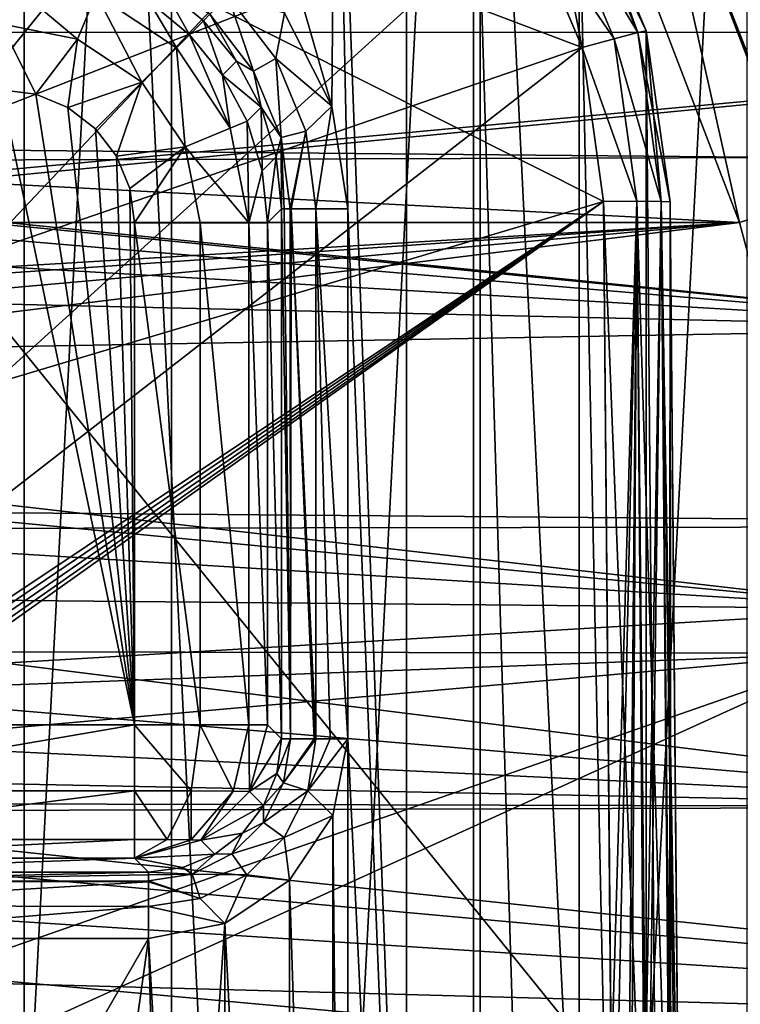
# Model space of a CAD drawing. Header units: millimetres. Extents: x -40 to 40, y -40 to 40.
# Tile 185 of 192: x 25 to 30.4, y 4 to 11.4. Entities that reach past the tile are written whole.
import ezdxf

# ---------------------------------------------------------------- set-up
doc = ezdxf.new("R2010")
doc.units = ezdxf.units.MM
doc.header["$LTSCALE"] = 8.749007
for name, color, linetype in [('1', 7, 'CONTINUOUS'), ('104', 7, 'CONTINUOUS'), ('107', 7, 'CONTINUOUS'), ('108', 7, 'CONTINUOUS'), ('109', 7, 'CONTINUOUS'), ('139', 7, 'CONTINUOUS'), ('16', 7, 'CONTINUOUS'), ('160', 7, 'CONTINUOUS'), ('430', 7, 'CONTINUOUS'), ('431', 7, 'CONTINUOUS'), ('432', 7, 'CONTINUOUS'), ('433', 7, 'CONTINUOUS'), ('434', 7, 'CONTINUOUS'), ('435', 7, 'CONTINUOUS'), ('439', 7, 'CONTINUOUS'), ('440', 7, 'CONTINUOUS'), ('441', 7, 'CONTINUOUS'), ('447', 7, 'CONTINUOUS'), ('451', 7, 'CONTINUOUS'), ('48', 7, 'CONTINUOUS'), ('60', 7, 'CONTINUOUS'), ('844', 7, 'CONTINUOUS'), ('845', 7, 'CONTINUOUS'), ('846', 7, 'CONTINUOUS'), ('847', 7, 'CONTINUOUS'), ('855', 7, 'CONTINUOUS'), ('856', 7, 'CONTINUOUS'), ('857', 7, 'CONTINUOUS'), ('858', 7, 'CONTINUOUS'), ('859', 7, 'CONTINUOUS'), ('860', 7, 'CONTINUOUS'), ('861', 7, 'CONTINUOUS'), ('862', 7, 'CONTINUOUS'), ('863', 7, 'CONTINUOUS')]:
    doc.layers.add(name, color=color, linetype=linetype)

msp = doc.modelspace()

# ---------------------------------------------------------------- linework, layer by layer
at = {"layer": '1', "linetype": 'CONTINUOUS'}
for points in [[(25.0582, 30.5342), (21.9445, 32.8434), (25.0583, -30.5341), (25.0582, 30.5342)], [(25.0583, -30.5341), (21.9445, 32.8434), (21.9451, -32.843), (25.0583, -30.5341)], [(27.9309, 27.9306), (25.0582, 30.5342), (27.9306, -27.9309), (27.9309, 27.9306)], [(27.9306, -27.9309), (25.0582, 30.5342), (25.0583, -30.5341), (27.9306, -27.9309)], [(30.5342, -25.0582), (27.9309, 27.9306), (27.9306, -27.9309), (30.5342, -25.0582)], [(30.5341, 25.0583), (27.9309, 27.9306), (30.5342, -25.0582), (30.5341, 25.0583)]]:
    msp.add_3dface(points, dxfattribs=at)
at = {"layer": '104', "linetype": 'CONTINUOUS'}
for points in [[(-29.2335, 13.0155, -730), (-30.4337, 9.8888, -730), (30.4335, 9.8895, -730), (-29.2335, 13.0155, -730)], [(29.2331, 13.0163, -730), (-29.2335, 13.0155, -730), (30.4335, 9.8895, -730), (29.2331, 13.0163, -730)], [(30.4335, 9.8895, -730), (-30.4337, 9.8888, -730), (0, 8.05, -730), (30.4335, 9.8895, -730)], [(1.5712, 7.8952, -730), (30.4335, 9.8895, -730), (0, 8.05, -730), (1.5712, 7.8952, -730)], [(3.0809, 7.4371, -730), (30.4335, 9.8895, -730), (1.5712, 7.8952, -730), (3.0809, 7.4371, -730)], [(4.4723, 6.6934, -730), (30.4335, 9.8895, -730), (3.0809, 7.4371, -730), (4.4723, 6.6934, -730)], [(31.3005, 6.6543, -730), (30.4335, 9.8895, -730), (4.4723, 6.6934, -730), (31.3005, 6.6543, -730)], [(5.6921, 5.6924, -730), (31.3005, 6.6543, -730), (4.4723, 6.6934, -730), (5.6921, 5.6924, -730)], [(6.6933, 4.4723, -730), (31.3005, 6.6543, -730), (5.6921, 5.6924, -730), (6.6933, 4.4723, -730)], [(23.5687, 3.9594, -730), (31.3005, 6.6543, -730), (6.6933, 4.4723, -730), (23.5687, 3.9594, -730)], [(24.6619, 3.6384, -730), (31.3005, 6.6543, -730), (23.5687, 3.9594, -730), (24.6619, 3.6384, -730)], [(31.8246, 3.346, -730), (31.3005, 6.6543, -730), (24.6619, 3.6384, -730), (31.8246, 3.346, -730)]]:
    msp.add_3dface(points, dxfattribs=at)
at = {"layer": '107', "linetype": 'CONTINUOUS'}
for points in [[(30.7984, 10.3781, -733), (29.4959, 13.647, -733), (29.6902, 13.2189, -730.5), (30.7984, 10.3781, -733)], [(30.9093, 10.0431, -730.5), (30.7984, 10.3781, -733), (29.6902, 13.2189, -730.5), (30.9093, 10.0431, -730.5)]]:
    msp.add_3dface(points, dxfattribs=at)
at = {"layer": '108', "linetype": 'CONTINUOUS'}
for points in [[(29.2331, 13.0163, -730), (30.4335, 9.8895, -730), (29.6902, 13.2189, -730.5), (29.2331, 13.0163, -730)], [(30.4335, 9.8895, -730), (30.9093, 10.0431, -730.5), (29.6902, 13.2189, -730.5), (30.4335, 9.8895, -730)], [(30.4335, 9.8895, -730), (31.3005, 6.6543, -730), (30.9093, 10.0431, -730.5), (30.4335, 9.8895, -730)]]:
    msp.add_3dface(points, dxfattribs=at)
at = {"layer": '109', "linetype": 'CONTINUOUS'}
for points in [[(-29.4957, 13.6475, -733), (29.4959, 13.647, -733), (-0.9862, 10.6545, -733), (-29.4957, 13.6475, -733)], [(-0.9862, 10.6545, -733), (29.4959, 13.647, -733), (0.9877, 10.6543, -733), (-0.9862, 10.6545, -733)], [(29.4959, 13.647, -733), (30.7984, 10.3781, -733), (0.9877, 10.6543, -733), (29.4959, 13.647, -733)], [(0.9877, 10.6543, -733), (30.7984, 10.3781, -733), (2.9282, 10.2915, -733), (0.9877, 10.6543, -733)], [(30.7984, 10.3781, -733), (31.7401, 6.9868, -733), (2.9282, 10.2915, -733), (30.7984, 10.3781, -733)], [(2.9282, 10.2915, -733), (31.7401, 6.9868, -733), (4.7685, 9.5787, -733), (2.9282, 10.2915, -733)], [(4.7685, 9.5787, -733), (31.7401, 6.9868, -733), (6.4472, 8.5395, -733), (4.7685, 9.5787, -733)], [(6.4472, 8.5395, -733), (31.7401, 6.9868, -733), (7.9069, 7.2091, -733), (6.4472, 8.5395, -733)], [(7.9069, 7.2091, -733), (31.7401, 6.9868, -733), (9.097, 5.6333, -733), (7.9069, 7.2091, -733)], [(31.7401, 6.9868, -733), (32.3094, 3.5142, -733), (9.097, 5.6333, -733), (31.7401, 6.9868, -733)], [(9.097, 5.6333, -733), (32.3094, 3.5142, -733), (9.9772, 3.866, -733), (9.097, 5.6333, -733)]]:
    msp.add_3dface(points, dxfattribs=at)
at = {"layer": '139', "linetype": 'CONTINUOUS'}
for points in [[(27.4011, 14.3367, -733), (26.1996, 14.8315, -733), (27.369, 10.7643, -733), (27.4011, 14.3367, -733)], [(27.369, 10.7643, -733), (26.1996, 14.8315, -733), (27.0138, 11.4612, -733), (27.369, 10.7643, -733)], [(27.4913, 9.9917, -733), (27.4011, 14.3367, -733), (27.369, 10.7643, -733), (27.4913, 9.9917, -733)], [(28.4338, 13.5497, -733), (27.4011, 14.3367, -733), (28.4314, -13.5521, -733), (28.4338, 13.5497, -733)], [(28.4314, -13.5521, -733), (27.4011, 14.3367, -733), (27.4913, 9.9917, -733), (28.4314, -13.5521, -733)], [(29.2274, -12.5263, -733), (28.4338, 13.5497, -733), (28.4314, -13.5521, -733), (29.2274, -12.5263, -733)], [(29.2287, 12.5241, -733), (28.4338, 13.5497, -733), (29.2274, -12.5263, -733), (29.2287, 12.5241, -733)], [(29.7326, -11.3291, -733), (29.2287, 12.5241, -733), (29.2274, -12.5263, -733), (29.7326, -11.3291, -733)], [(29.7328, 11.3286, -733), (29.2287, 12.5241, -733), (29.7326, -11.3291, -733), (29.7328, 11.3286, -733)], [(29.9124, -10.0436, -733), (29.7328, 11.3286, -733), (29.7326, -11.3291, -733), (29.9124, -10.0436, -733)], [(29.9124, 10.0436, -733), (29.7328, 11.3286, -733), (29.9124, -10.0436, -733), (29.9124, 10.0436, -733)], [(27.4913, 6.0084, -733), (28.4314, -13.5521, -733), (27.4913, 9.9917, -733), (27.4913, 6.0084, -733)], [(30, 0, -733), (29.9124, 10.0436, -733), (29.9124, -10.0436, -733), (30, 0, -733)], [(27.3771, 5.4341, -733), (27.4913, -6.0084, -733), (27.4913, 6.0084, -733), (27.3771, 5.4341, -733)], [(27.4913, -6.0084, -733), (28.4314, -13.5521, -733), (27.4913, 6.0084, -733), (27.4913, -6.0084, -733)], [(27.0522, 4.948, -733), (27.3772, -5.4345, -733), (27.3771, 5.4341, -733), (27.0522, 4.948, -733)], [(27.3772, -5.4345, -733), (27.4913, -6.0084, -733), (27.3771, 5.4341, -733), (27.3772, -5.4345, -733)], [(26.5655, 4.6228, -733), (27.052, -4.9478, -733), (27.0522, 4.948, -733), (26.5655, 4.6228, -733)], [(27.052, -4.9478, -733), (27.3772, -5.4345, -733), (27.0522, 4.948, -733), (27.052, -4.9478, -733)], [(26.5655, 4.6228, -733), (25.9916, 4.5087, -733), (26.25, 0, -733), (26.5655, 4.6228, -733)], [(26.5659, -4.6229, -733), (26.5655, 4.6228, -733), (26.25, 0, -733), (26.5659, -4.6229, -733)], [(26.5659, -4.6229, -733), (27.052, -4.9478, -733), (26.5655, 4.6228, -733), (26.5659, -4.6229, -733)], [(25.9916, 4.5087, -733), (23, 4.5087, -733), (24.9101, 2.6294, -733), (25.9916, 4.5087, -733)], [(25.6289, 1.9109, -733), (25.9916, 4.5087, -733), (24.9101, 2.6294, -733), (25.6289, 1.9109, -733)], [(26.0909, 1.0043, -733), (25.9916, 4.5087, -733), (25.6289, 1.9109, -733), (26.0909, 1.0043, -733)], [(26.25, 0, -733), (25.9916, 4.5087, -733), (26.0909, 1.0043, -733), (26.25, 0, -733)]]:
    msp.add_3dface(points, dxfattribs=at)
at = {"layer": '16', "linetype": 'CONTINUOUS'}
for points in [[(31.5859, 12.5831, -3.5), (32.7611, 9.0945, -3.5), (5, 11.9103, -3.5), (31.5859, 12.5831, -3.5)], [(5, 11.9103, -3.5), (32.7611, 9.0945, -3.5), (6.0041, 11.7512, -3.5), (5, 11.9103, -3.5)], [(6.0041, 11.7512, -3.5), (32.7611, 9.0945, -3.5), (6.9103, 11.2896, -3.5), (6.0041, 11.7512, -3.5)], [(6.9103, 11.2896, -3.5), (32.7611, 9.0945, -3.5), (7.6293, 10.5706, -3.5), (6.9103, 11.2896, -3.5)], [(7.6293, 10.5706, -3.5), (32.7611, 9.0945, -3.5), (8.0908, 9.6649, -3.5), (7.6293, 10.5706, -3.5)], [(8.0908, 9.6649, -3.5), (32.7611, 9.0945, -3.5), (8.25, 8.6598, -3.5), (8.0908, 9.6649, -3.5)], [(32.7611, 9.0945, -3.5), (33.5522, 5.4998, -3.5), (8.25, 8.6598, -3.5), (32.7611, 9.0945, -3.5)], [(8.25, 8.6598, -3.5), (33.5522, 5.4998, -3.5), (8.0909, 7.6557, -3.5), (8.25, 8.6598, -3.5)], [(8.0909, 7.6557, -3.5), (33.5522, 5.4998, -3.5), (7.6296, 6.7503, -3.5), (8.0909, 7.6557, -3.5)], [(7.6296, 6.7503, -3.5), (33.5522, 5.4998, -3.5), (6.9106, 6.0311, -3.5), (7.6296, 6.7503, -3.5)], [(6.9106, 6.0311, -3.5), (33.5522, 5.4998, -3.5), (6.0045, 5.5694, -3.5), (6.9106, 6.0311, -3.5)], [(33.5522, 5.4998, -3.5), (5, 5.4103, -3.5), (6.0045, 5.5694, -3.5), (33.5522, 5.4998, -3.5)], [(-33.9501, 1.8406, -3.5), (-33.5521, 5.5004, -3.5), (33.9501, 1.8406, -3.5), (-33.9501, 1.8406, -3.5)], [(33.9501, 1.8406, -3.5), (-33.5521, 5.5004, -3.5), (5, 5.4103, -3.5), (33.9501, 1.8406, -3.5)], [(33.5522, 5.4998, -3.5), (33.9501, 1.8406, -3.5), (5, 5.4103, -3.5), (33.5522, 5.4998, -3.5)]]:
    msp.add_3dface(points, dxfattribs=at)
at = {"layer": '160', "linetype": 'CONTINUOUS'}
for points in [[(29.9824, 2.0142, -743.4319), (29.9124, 10.0436, -733), (29.9872, 1.4719, -743.9835), (29.9824, 2.0142, -743.4319)], [(29.9764, 2.6991, -743.0725), (29.9124, 10.0436, -733), (29.9824, 2.0142, -743.4319), (29.9764, 2.6991, -743.0725)], [(29.9698, 3.4607, -742.9396), (29.9124, 10.0436, -733), (29.9764, 2.6991, -743.0725), (29.9698, 3.4607, -742.9396)], [(29.9124, 10.0436, -742.8247), (29.9124, 10.0436, -733), (29.9698, 3.4607, -742.9396), (29.9124, 10.0436, -742.8247)], [(29.9124, 10.0436, -733), (30, 0, -733), (29.9872, 1.4719, -743.9835), (29.9124, 10.0436, -733)], [(29.9827, 1.9869, -821.5347), (29.9827, 1.9869, -823.4653), (29.9124, 10.0436, -821.6753), (29.9827, 1.9869, -821.5347)], [(29.9124, 10.0436, -821.6753), (29.9827, 1.9869, -823.4653), (29.9124, 10.0436, -823.3247), (29.9124, 10.0436, -821.6753)]]:
    msp.add_3dface(points, dxfattribs=at)
at = {"layer": '430', "linetype": 'CONTINUOUS'}
for points in [[(2.4565, 1.9913, -823.9652), (24.9125, 14.5088, -823.7467), (26.0706, 14.3571, -823.7494), (2.4565, 1.9913, -823.9652)], [(27.1505, 13.9127, -823.7572), (2.4565, 1.9913, -823.9652), (26.0706, 14.3571, -823.7494), (27.1505, 13.9127, -823.7572)], [(28.0797, 13.2054, -823.7695), (2.4565, 1.9913, -823.9652), (27.1505, 13.9127, -823.7572), (28.0797, 13.2054, -823.7695)], [(28.796, 12.2822, -823.7856), (2.4565, 1.9913, -823.9652), (28.0797, 13.2054, -823.7695), (28.796, 12.2822, -823.7856)], [(29.2506, 11.205, -823.8044), (2.4565, 1.9913, -823.9652), (28.796, 12.2822, -823.7856), (29.2506, 11.205, -823.8044)], [(29.4123, 10.048, -823.8246), (2.4565, 1.9913, -823.9652), (29.2506, 11.205, -823.8044), (29.4123, 10.048, -823.8246)], [(29.4827, 1.9913, -823.9652), (2.4565, 1.9913, -823.9652), (29.4123, 10.048, -823.8246), (29.4827, 1.9913, -823.9652)]]:
    msp.add_3dface(points, dxfattribs=at)
at = {"layer": '431', "linetype": 'CONTINUOUS'}
for points in [[(29.4827, 1.9913, -823.9652), (29.4123, 10.048, -823.8246), (29.6623, 10.049, -823.7576), (29.4827, 1.9913, -823.9652)], [(29.617, 1.9921, -823.9468), (29.4827, 1.9913, -823.9652), (29.6623, 10.049, -823.7576), (29.617, 1.9921, -823.9468)], [(29.7388, 1.9923, -823.8946), (29.617, 1.9921, -823.9468), (29.6623, 10.049, -823.7576), (29.7388, 1.9923, -823.8946)], [(29.8455, 10.0474, -823.5744), (29.7388, 1.9923, -823.8946), (29.6623, 10.049, -823.7576), (29.8455, 10.0474, -823.5744)], [(29.9181, 1.9906, -823.7109), (29.7388, 1.9923, -823.8946), (29.8455, 10.0474, -823.5744), (29.9181, 1.9906, -823.7109)], [(29.9124, 10.0436, -823.3247), (29.9181, 1.9906, -823.7109), (29.8455, 10.0474, -823.5744), (29.9124, 10.0436, -823.3247)], [(29.9827, 1.9869, -823.4653), (29.9181, 1.9906, -823.7109), (29.9124, 10.0436, -823.3247), (29.9827, 1.9869, -823.4653)]]:
    msp.add_3dface(points, dxfattribs=at)
at = {"layer": '432', "linetype": 'CONTINUOUS'}
for points in [[(29.6682, 11.3157, -823.5523), (29.1704, 12.4956, -823.5317), (29.2286, 12.5242, -823.2857), (29.6682, 11.3157, -823.5523)], [(29.7328, 11.3286, -823.3045), (29.6682, 11.3157, -823.5523), (29.2286, 12.5242, -823.2857), (29.7328, 11.3286, -823.3045)], [(29.6682, 11.3157, -823.5523), (29.0124, 12.4063, -823.7165), (29.1704, 12.4956, -823.5317), (29.6682, 11.3157, -823.5523)], [(29.2506, 11.205, -823.8044), (28.796, 12.2822, -823.7856), (29.0124, 12.4063, -823.7165), (29.2506, 11.205, -823.8044)], [(29.4917, 11.2702, -823.7363), (29.0124, 12.4063, -823.7165), (29.6682, 11.3157, -823.5523), (29.4917, 11.2702, -823.7363)], [(29.4917, 11.2702, -823.7363), (29.2506, 11.205, -823.8044), (29.0124, 12.4063, -823.7165), (29.4917, 11.2702, -823.7363)], [(29.9124, 10.0436, -823.3247), (29.6682, 11.3157, -823.5523), (29.7328, 11.3286, -823.3045), (29.9124, 10.0436, -823.3247)], [(29.6623, 10.049, -823.7576), (29.2506, 11.205, -823.8044), (29.4917, 11.2702, -823.7363), (29.6623, 10.049, -823.7576)], [(29.8455, 10.0474, -823.5744), (29.4917, 11.2702, -823.7363), (29.6682, 11.3157, -823.5523), (29.8455, 10.0474, -823.5744)], [(29.8455, 10.0474, -823.5744), (29.6623, 10.049, -823.7576), (29.4917, 11.2702, -823.7363), (29.8455, 10.0474, -823.5744)], [(29.9124, 10.0436, -823.3247), (29.8455, 10.0474, -823.5744), (29.6682, 11.3157, -823.5523), (29.9124, 10.0436, -823.3247)], [(29.4123, 10.048, -823.8246), (29.2506, 11.205, -823.8044), (29.6623, 10.049, -823.7576), (29.4123, 10.048, -823.8246)]]:
    msp.add_3dface(points, dxfattribs=at)
at = {"layer": '433', "linetype": 'CONTINUOUS'}
for points in [[(29.7327, 11.3288, -821.6955), (29.2286, 12.5242, -823.2857), (29.2284, 12.5246, -821.7143), (29.7327, 11.3288, -821.6955)], [(29.7328, 11.3286, -823.3045), (29.2286, 12.5242, -823.2857), (29.7327, 11.3288, -821.6955), (29.7328, 11.3286, -823.3045)], [(29.9124, 10.0436, -821.6753), (29.7328, 11.3286, -823.3045), (29.7327, 11.3288, -821.6955), (29.9124, 10.0436, -821.6753)], [(29.9124, 10.0436, -821.6753), (29.9124, 10.0436, -823.3247), (29.7328, 11.3286, -823.3045), (29.9124, 10.0436, -821.6753)]]:
    msp.add_3dface(points, dxfattribs=at)
at = {"layer": '434', "linetype": 'CONTINUOUS'}
for points in [[(29.6681, 11.3156, -821.4475), (29.2284, 12.5246, -821.7143), (29.1703, 12.4955, -821.4681), (29.6681, 11.3156, -821.4475)], [(29.7327, 11.3288, -821.6955), (29.2284, 12.5246, -821.7143), (29.6681, 11.3156, -821.4475), (29.7327, 11.3288, -821.6955)], [(29.6681, 11.3156, -821.4475), (29.1703, 12.4955, -821.4681), (29.0122, 12.4062, -821.2834), (29.6681, 11.3156, -821.4475)], [(29.4914, 11.2701, -821.2636), (29.0122, 12.4062, -821.2834), (28.7971, 12.2804, -821.2144), (29.4914, 11.2701, -821.2636)], [(29.4914, 11.2701, -821.2636), (29.6681, 11.3156, -821.4475), (29.0122, 12.4062, -821.2834), (29.4914, 11.2701, -821.2636)], [(29.2508, 11.2046, -821.1956), (29.4914, 11.2701, -821.2636), (28.7971, 12.2804, -821.2144), (29.2508, 11.2046, -821.1956)], [(29.8453, 10.0474, -821.4254), (29.7327, 11.3288, -821.6955), (29.6681, 11.3156, -821.4475), (29.8453, 10.0474, -821.4254)], [(29.9124, 10.0436, -821.6753), (29.7327, 11.3288, -821.6955), (29.8453, 10.0474, -821.4254), (29.9124, 10.0436, -821.6753)], [(29.6621, 10.049, -821.2422), (29.4914, 11.2701, -821.2636), (29.2508, 11.2046, -821.1956), (29.6621, 10.049, -821.2422)], [(29.8453, 10.0474, -821.4254), (29.6681, 11.3156, -821.4475), (29.4914, 11.2701, -821.2636), (29.8453, 10.0474, -821.4254)], [(29.6621, 10.049, -821.2422), (29.8453, 10.0474, -821.4254), (29.4914, 11.2701, -821.2636), (29.6621, 10.049, -821.2422)], [(29.4123, 10.048, -821.1754), (29.6621, 10.049, -821.2422), (29.2508, 11.2046, -821.1956), (29.4123, 10.048, -821.1754)]]:
    msp.add_3dface(points, dxfattribs=at)
at = {"layer": '435', "linetype": 'CONTINUOUS'}
for points in [[(29.6621, 10.049, -821.2422), (29.4123, 10.048, -821.1754), (29.7283, 1.9923, -821.0993), (29.6621, 10.049, -821.2422)], [(29.7283, 1.9923, -821.0993), (29.4123, 10.048, -821.1754), (29.4827, 1.9913, -821.0348), (29.7283, 1.9923, -821.0993)], [(29.912, 1.9908, -821.2786), (29.6621, 10.049, -821.2422), (29.7283, 1.9923, -821.0993), (29.912, 1.9908, -821.2786)], [(29.8453, 10.0474, -821.4254), (29.6621, 10.049, -821.2422), (29.912, 1.9908, -821.2786), (29.8453, 10.0474, -821.4254)], [(29.9187, 1.9906, -821.2902), (29.8453, 10.0474, -821.4254), (29.912, 1.9908, -821.2786), (29.9187, 1.9906, -821.2902)], [(29.9827, 1.9869, -821.5347), (29.8453, 10.0474, -821.4254), (29.9643, 1.9891, -821.4004), (29.9827, 1.9869, -821.5347)], [(29.9827, 1.9869, -821.5347), (29.9124, 10.0436, -821.6753), (29.8453, 10.0474, -821.4254), (29.9827, 1.9869, -821.5347)], [(29.9643, 1.9891, -821.4004), (29.8453, 10.0474, -821.4254), (29.9187, 1.9906, -821.2902), (29.9643, 1.9891, -821.4004)]]:
    msp.add_3dface(points, dxfattribs=at)
at = {"layer": '439', "linetype": 'CONTINUOUS'}
for points in [[(29.6621, 10.049, -743.2578), (29.4698, 3.4651, -743.4395), (29.4123, 10.048, -743.3246), (29.6621, 10.049, -743.2578)], [(29.6041, 3.4659, -743.4211), (29.4698, 3.4651, -743.4395), (29.6621, 10.049, -743.2578), (29.6041, 3.4659, -743.4211)], [(29.7141, 3.4661, -743.3757), (29.6041, 3.4659, -743.4211), (29.6621, 10.049, -743.2578), (29.7141, 3.4661, -743.3757)], [(29.8453, 10.0474, -743.0746), (29.7259, 3.4661, -743.3689), (29.6621, 10.049, -743.2578), (29.8453, 10.0474, -743.0746)], [(29.7259, 3.4661, -743.3689), (29.7141, 3.4661, -743.3757), (29.6621, 10.049, -743.2578), (29.7259, 3.4661, -743.3689)], [(29.9059, 3.4644, -743.1841), (29.7259, 3.4661, -743.3689), (29.8453, 10.0474, -743.0746), (29.9059, 3.4644, -743.1841)], [(29.9124, 10.0436, -742.8247), (29.9059, 3.4644, -743.1841), (29.8453, 10.0474, -743.0746), (29.9124, 10.0436, -742.8247)], [(29.9124, 10.0436, -742.8247), (29.9698, 3.4607, -742.9396), (29.9059, 3.4644, -743.1841), (29.9124, 10.0436, -742.8247)]]:
    msp.add_3dface(points, dxfattribs=at)
at = {"layer": '440', "linetype": 'CONTINUOUS'}
for points in [[(29.2275, 12.5261, -742.7857), (29.7327, 11.329, -742.8045), (29.1703, 12.4955, -743.0319), (29.2275, 12.5261, -742.7857)], [(29.1703, 12.4955, -743.0319), (29.6681, 11.3156, -743.0525), (29.0122, 12.4062, -743.2166), (29.1703, 12.4955, -743.0319)], [(29.1703, 12.4955, -743.0319), (29.7327, 11.329, -742.8045), (29.6681, 11.3156, -743.0525), (29.1703, 12.4955, -743.0319)], [(28.796, 12.2822, -743.2856), (29.0122, 12.4062, -743.2166), (29.2506, 11.205, -743.3044), (28.796, 12.2822, -743.2856)], [(29.0122, 12.4062, -743.2166), (29.6681, 11.3156, -743.0525), (29.4914, 11.2701, -743.2364), (29.0122, 12.4062, -743.2166)], [(29.0122, 12.4062, -743.2166), (29.4914, 11.2701, -743.2364), (29.2506, 11.205, -743.3044), (29.0122, 12.4062, -743.2166)], [(29.7327, 11.329, -742.8045), (29.9124, 10.0436, -742.8247), (29.6681, 11.3156, -743.0525), (29.7327, 11.329, -742.8045)], [(29.4914, 11.2701, -743.2364), (29.6621, 10.049, -743.2578), (29.2506, 11.205, -743.3044), (29.4914, 11.2701, -743.2364)], [(29.6681, 11.3156, -743.0525), (29.8453, 10.0474, -743.0746), (29.4914, 11.2701, -743.2364), (29.6681, 11.3156, -743.0525)], [(29.8453, 10.0474, -743.0746), (29.6621, 10.049, -743.2578), (29.4914, 11.2701, -743.2364), (29.8453, 10.0474, -743.0746)], [(29.9124, 10.0436, -742.8247), (29.8453, 10.0474, -743.0746), (29.6681, 11.3156, -743.0525), (29.9124, 10.0436, -742.8247)], [(29.6621, 10.049, -743.2578), (29.4123, 10.048, -743.3246), (29.2506, 11.205, -743.3044), (29.6621, 10.049, -743.2578)]]:
    msp.add_3dface(points, dxfattribs=at)
at = {"layer": '441', "linetype": 'CONTINUOUS'}
for points in [[(29.2287, 12.5241, -733), (29.7327, 11.329, -742.8045), (29.2275, 12.5261, -742.7857), (29.2287, 12.5241, -733)], [(29.2287, 12.5241, -733), (29.7328, 11.3286, -733), (29.7327, 11.329, -742.8045), (29.2287, 12.5241, -733)], [(29.7328, 11.3286, -733), (29.9124, 10.0436, -733), (29.7327, 11.329, -742.8045), (29.7328, 11.3286, -733)], [(29.9124, 10.0436, -733), (29.9124, 10.0436, -742.8247), (29.7327, 11.329, -742.8045), (29.9124, 10.0436, -733)]]:
    msp.add_3dface(points, dxfattribs=at)
at = {"layer": '447', "linetype": 'CONTINUOUS'}
for points in [[(26.0711, 14.357, -821.2506), (17.5509, 14.5087, -821.2533), (17.7718, 2.286, -821.0399), (26.0711, 14.357, -821.2506)], [(27.1523, 13.9117, -821.2428), (26.0711, 14.357, -821.2506), (17.7718, 2.286, -821.0399), (27.1523, 13.9117, -821.2428)], [(28.0818, 13.2034, -821.2305), (27.1523, 13.9117, -821.2428), (17.7718, 2.286, -821.0399), (28.0818, 13.2034, -821.2305)], [(28.7971, 12.2804, -821.2144), (28.0818, 13.2034, -821.2305), (17.7718, 2.286, -821.0399), (28.7971, 12.2804, -821.2144)], [(29.2508, 11.2046, -821.1956), (28.7971, 12.2804, -821.2144), (17.7718, 2.286, -821.0399), (29.2508, 11.2046, -821.1956)], [(29.4123, 10.048, -821.1754), (29.2508, 11.2046, -821.1956), (17.7718, 2.286, -821.0399), (29.4123, 10.048, -821.1754)], [(17.7963, 2.1727, -821.0379), (29.4123, 10.048, -821.1754), (17.7718, 2.286, -821.0399), (17.7963, 2.1727, -821.0379)], [(17.8617, 2.0773, -821.0363), (29.4123, 10.048, -821.1754), (17.7963, 2.1727, -821.0379), (17.8617, 2.0773, -821.0363)], [(17.9583, 2.0137, -821.0351), (29.4123, 10.048, -821.1754), (17.8617, 2.0773, -821.0363), (17.9583, 2.0137, -821.0351)], [(18.0722, 1.9913, -821.0348), (29.4123, 10.048, -821.1754), (17.9583, 2.0137, -821.0351), (18.0722, 1.9913, -821.0348)], [(29.4827, 1.9913, -821.0348), (29.4123, 10.048, -821.1754), (18.0722, 1.9913, -821.0348), (29.4827, 1.9913, -821.0348)]]:
    msp.add_3dface(points, dxfattribs=at)
at = {"layer": '451', "linetype": 'CONTINUOUS'}
for points in [[(20.5297, 14.5087, -743.2467), (29.4698, 3.4651, -743.4395), (20.7159, 3.4651, -743.4395), (20.5297, 14.5087, -743.2467)], [(29.4123, 10.048, -743.3246), (29.4698, 3.4651, -743.4395), (20.5297, 14.5087, -743.2467), (29.4123, 10.048, -743.3246)], [(29.2506, 11.205, -743.3044), (29.4123, 10.048, -743.3246), (20.5297, 14.5087, -743.2467), (29.2506, 11.205, -743.3044)], [(28.796, 12.2822, -743.2856), (29.2506, 11.205, -743.3044), (20.5297, 14.5087, -743.2467), (28.796, 12.2822, -743.2856)]]:
    msp.add_3dface(points, dxfattribs=at)
at = {"layer": '48', "linetype": 'CONTINUOUS'}
for points in [[(-36.0693, 11.3184, -14), (-34.7392, 14.9093, -14), (34.7395, 14.9087, -14), (-36.0693, 11.3184, -14)], [(-36.0693, 11.3184, -14), (34.7395, 14.9087, -14), (36.0695, 11.3179, -14), (-36.0693, 11.3184, -14)], [(-36.0693, 11.3184, -14), (36.0695, 11.3179, -14), (-0.8299, 7.9031, -14), (-36.0693, 11.3184, -14)], [(-0.8299, 7.9031, -14), (36.0695, 11.3179, -14), (0.8316, 7.9029, -14), (-0.8299, 7.9031, -14)], [(36.0695, 11.3179, -14), (37.0296, 7.6101, -14), (0.8316, 7.9029, -14), (36.0695, 11.3179, -14)], [(0.8316, 7.9029, -14), (37.0296, 7.6101, -14), (2.456, 7.5575, -14), (0.8316, 7.9029, -14)], [(37.0296, 7.6101, -14), (37.6095, 3.8248, -14), (2.456, 7.5575, -14), (37.0296, 7.6101, -14)], [(2.456, 7.5575, -14), (37.6095, 3.8248, -14), (3.973, 6.8821, -14), (2.456, 7.5575, -14)], [(3.973, 6.8821, -14), (37.6095, 3.8248, -14), (5.3166, 5.906, -14), (3.973, 6.8821, -14)], [(5.3166, 5.906, -14), (37.6095, 3.8248, -14), (6.4285, 4.6714, -14), (5.3166, 5.906, -14)], [(6.4285, 4.6714, -14), (37.6095, 3.8248, -14), (7.2592, 3.2329, -14), (6.4285, 4.6714, -14)]]:
    msp.add_3dface(points, dxfattribs=at)
at = {"layer": '60', "linetype": 'CONTINUOUS'}
for points in [[(23.5583, 26.1659, -11.5), (23.5587, -26.1655, -11.5), (26.1645, 23.5599, -11.5), (23.5583, 26.1659, -11.5)], [(23.5587, -26.1655, -11.5), (26.165, -23.5593, -11.5), (26.1645, 23.5599, -11.5), (23.5587, -26.1655, -11.5)], [(26.1645, 23.5599, -11.5), (26.165, -23.5593, -11.5), (28.4837, 20.6961, -11.5), (26.1645, 23.5599, -11.5)], [(26.165, -23.5593, -11.5), (28.4841, -20.6956, -11.5), (28.4837, 20.6961, -11.5), (26.165, -23.5593, -11.5)], [(28.4837, 20.6961, -11.5), (28.4841, -20.6956, -11.5), (30.4907, 17.6058, -11.5), (28.4837, 20.6961, -11.5)], [(28.4841, -20.6956, -11.5), (30.491, -17.6053, -11.5), (30.4907, 17.6058, -11.5), (28.4841, -20.6956, -11.5)]]:
    msp.add_3dface(points, dxfattribs=at)
at = {"layer": '844', "linetype": 'CONTINUOUS'}
for points in [[(26.4067, 11.405, -733.4877), (26.4542, 11.4542, -733.2473), (26.1035, 11.6541, -733.4879), (26.4067, 11.405, -733.4877)], [(26.7827, 11.0257, -733.2477), (26.5903, 11.5903, -733.0608), (26.4542, 11.4542, -733.2473), (26.7827, 11.0257, -733.2477)], [(26.9492, 11.1219, -733.061), (26.5903, 11.5903, -733.0608), (26.7827, 11.0257, -733.2477), (26.9492, 11.1219, -733.061)], [(26.9492, 11.1219, -733.061), (27.0138, 11.4612, -733), (26.5903, 11.5903, -733.0608), (26.9492, 11.1219, -733.061)], [(26.6551, 11.102, -733.4879), (26.4542, 11.4542, -733.2473), (26.4067, 11.405, -733.4877), (26.6551, 11.102, -733.4879)], [(26.7827, 11.0257, -733.2477), (26.4542, 11.4542, -733.2473), (26.6551, 11.102, -733.4879), (26.7827, 11.0257, -733.2477)], [(27.369, 10.7643, -733), (27.0138, 11.4612, -733), (26.9492, 11.1219, -733.061), (27.369, 10.7643, -733)], [(26.8396, 10.7563, -733.4886), (26.7827, 11.0257, -733.2477), (26.6551, 11.102, -733.4879), (26.8396, 10.7563, -733.4886)], [(26.9886, 10.5268, -733.2488), (26.9492, 11.1219, -733.061), (26.7827, 11.0257, -733.2477), (26.9886, 10.5268, -733.2488)], [(27.1739, 10.5765, -733.0616), (26.9492, 11.1219, -733.061), (26.9886, 10.5268, -733.2488), (27.1739, 10.5765, -733.0616)], [(27.1739, 10.5765, -733.0616), (27.369, 10.7643, -733), (26.9492, 11.1219, -733.061), (27.1739, 10.5765, -733.0616)], [(26.9886, 10.5268, -733.2488), (26.7827, 11.0257, -733.2477), (26.8396, 10.7563, -733.4886), (26.9886, 10.5268, -733.2488)], [(26.953, 10.3819, -733.4897), (26.9886, 10.5268, -733.2488), (26.8396, 10.7563, -733.4886), (26.953, 10.3819, -733.4897)], [(27.2492, 9.9917, -733.0626), (27.369, 10.7643, -733), (27.1739, 10.5765, -733.0616), (27.2492, 9.9917, -733.0626)], [(27.4913, 9.9917, -733), (27.369, 10.7643, -733), (27.2492, 9.9917, -733.0626), (27.4913, 9.9917, -733)], [(26.9914, 9.9917, -733.4913), (26.9886, 10.5268, -733.2488), (26.953, 10.3819, -733.4897), (26.9914, 9.9917, -733.4913)], [(27.0581, 9.9917, -733.2504), (27.1739, 10.5765, -733.0616), (26.9886, 10.5268, -733.2488), (27.0581, 9.9917, -733.2504)], [(27.0581, 9.9917, -733.2504), (26.9886, 10.5268, -733.2488), (27.0117, 9.9917, -733.3589), (27.0581, 9.9917, -733.2504)], [(27.0117, 9.9917, -733.3589), (26.9886, 10.5268, -733.2488), (26.9914, 9.9917, -733.4913), (27.0117, 9.9917, -733.3589)], [(27.0648, 9.9917, -733.2391), (27.1739, 10.5765, -733.0616), (27.0581, 9.9917, -733.2504), (27.0648, 9.9917, -733.2391)], [(27.2492, 9.9917, -733.0626), (27.1739, 10.5765, -733.0616), (27.0648, 9.9917, -733.2391), (27.2492, 9.9917, -733.0626)]]:
    msp.add_3dface(points, dxfattribs=at)
at = {"layer": '845', "linetype": 'CONTINUOUS'}
for points in [[(27.0117, 9.9917, -733.3589), (26.9914, 9.9917, -733.4913), (27.0588, 6.0084, -733.2491), (27.0117, 9.9917, -733.3589)], [(27.0588, 6.0084, -733.2491), (26.9914, 9.9917, -733.4913), (26.9914, 6.0084, -733.4913), (27.0588, 6.0084, -733.2491)], [(27.0581, 9.9917, -733.2504), (27.0117, 9.9917, -733.3589), (27.0588, 6.0084, -733.2491), (27.0581, 9.9917, -733.2504)], [(27.0648, 9.9917, -733.2391), (27.0581, 9.9917, -733.2504), (27.0588, 6.0084, -733.2491), (27.0648, 9.9917, -733.2391)], [(27.2379, 6.0084, -733.069), (27.0648, 9.9917, -733.2391), (27.0588, 6.0084, -733.2491), (27.2379, 6.0084, -733.069)], [(27.2491, 6.0084, -733.0626), (27.0648, 9.9917, -733.2391), (27.2379, 6.0084, -733.069), (27.2491, 6.0084, -733.0626)], [(27.2492, 9.9917, -733.0626), (27.0648, 9.9917, -733.2391), (27.2491, 6.0084, -733.0626), (27.2492, 9.9917, -733.0626)], [(27.3586, 6.0084, -733.0179), (27.2492, 9.9917, -733.0626), (27.2491, 6.0084, -733.0626), (27.3586, 6.0084, -733.0179)], [(27.4913, 6.0084, -733), (27.4913, 9.9917, -733), (27.2492, 9.9917, -733.0626), (27.4913, 6.0084, -733)], [(27.4913, 6.0084, -733), (27.2492, 9.9917, -733.0626), (27.3586, 6.0084, -733.0179), (27.4913, 6.0084, -733)]]:
    msp.add_3dface(points, dxfattribs=at)
at = {"layer": '846', "linetype": 'CONTINUOUS'}
for points in [[(27.007, 5.6785, -733.2485), (27.0588, 6.0084, -733.2491), (26.9574, 5.7496, -733.4893), (27.007, 5.6785, -733.2485)], [(27.0588, 6.0084, -733.2491), (26.9914, 6.0084, -733.4913), (26.9574, 5.7496, -733.4893), (27.0588, 6.0084, -733.2491)], [(27.2379, 6.0084, -733.069), (27.0588, 6.0084, -733.2491), (27.007, 5.6785, -733.2485), (27.2379, 6.0084, -733.069)], [(27.1895, 5.6192, -733.0615), (27.2491, 6.0084, -733.0626), (27.007, 5.6785, -733.2485), (27.1895, 5.6192, -733.0615)], [(27.2491, 6.0084, -733.0626), (27.2379, 6.0084, -733.069), (27.007, 5.6785, -733.2485), (27.2491, 6.0084, -733.0626)], [(27.3586, 6.0084, -733.0179), (27.2491, 6.0084, -733.0626), (27.1895, 5.6192, -733.0615), (27.3586, 6.0084, -733.0179)], [(27.4913, 6.0084, -733), (27.3586, 6.0084, -733.0179), (27.1895, 5.6192, -733.0615), (27.4913, 6.0084, -733)], [(27.3771, 5.4341, -733), (27.4913, 6.0084, -733), (27.1895, 5.6192, -733.0615), (27.3771, 5.4341, -733)], [(26.8575, 5.5084, -733.4881), (27.007, 5.6785, -733.2485), (26.9574, 5.7496, -733.4893), (26.8575, 5.5084, -733.4881)], [(26.8558, 5.3805, -733.2475), (27.1895, 5.6192, -733.0615), (27.007, 5.6785, -733.2485), (26.8558, 5.3805, -733.2475)], [(26.8558, 5.3805, -733.2475), (27.007, 5.6785, -733.2485), (26.8575, 5.5084, -733.4881), (26.8558, 5.3805, -733.2475)], [(27.0115, 5.2674, -733.0609), (27.1895, 5.6192, -733.0615), (26.8558, 5.3805, -733.2475), (27.0115, 5.2674, -733.0609)], [(27.0115, 5.2674, -733.0609), (27.3771, 5.4341, -733), (27.1895, 5.6192, -733.0615), (27.0115, 5.2674, -733.0609)], [(26.6985, 5.3012, -733.4877), (26.8558, 5.3805, -733.2475), (26.8575, 5.5084, -733.4881), (26.6985, 5.3012, -733.4877)], [(27.0522, 4.948, -733), (27.3771, 5.4341, -733), (27.0115, 5.2674, -733.0609), (27.0522, 4.948, -733)], [(26.6195, 5.1442, -733.2475), (27.0115, 5.2674, -733.0609), (26.8558, 5.3805, -733.2475), (26.6195, 5.1442, -733.2475)], [(26.6195, 5.1442, -733.2475), (26.8558, 5.3805, -733.2475), (26.6985, 5.3012, -733.4877), (26.6195, 5.1442, -733.2475)], [(26.4915, 5.1424, -733.4881), (26.6195, 5.1442, -733.2475), (26.6985, 5.3012, -733.4877), (26.4915, 5.1424, -733.4881)], [(26.7326, 4.9885, -733.0609), (27.0115, 5.2674, -733.0609), (26.6195, 5.1442, -733.2475), (26.7326, 4.9885, -733.0609)], [(26.7326, 4.9885, -733.0609), (27.0522, 4.948, -733), (27.0115, 5.2674, -733.0609), (26.7326, 4.9885, -733.0609)], [(26.2504, 5.0426, -733.4893), (26.3215, 4.993, -733.2485), (26.4915, 5.1424, -733.4881), (26.2504, 5.0426, -733.4893)], [(26.3215, 4.993, -733.2485), (26.6195, 5.1442, -733.2475), (26.4915, 5.1424, -733.4881), (26.3215, 4.993, -733.2485)], [(26.3215, 4.993, -733.2485), (26.7326, 4.9885, -733.0609), (26.6195, 5.1442, -733.2475), (26.3215, 4.993, -733.2485)], [(25.9916, 5.0086, -733.4913), (26.3215, 4.993, -733.2485), (26.2504, 5.0426, -733.4893), (25.9916, 5.0086, -733.4913)], [(25.9916, 4.9883, -733.3589), (26.3215, 4.993, -733.2485), (25.9916, 5.0086, -733.4913), (25.9916, 4.9883, -733.3589)], [(25.9916, 4.9419, -733.2504), (26.3215, 4.993, -733.2485), (25.9916, 4.9883, -733.3589), (25.9916, 4.9419, -733.2504)], [(25.9916, 4.9419, -733.2504), (26.3808, 4.8105, -733.0615), (26.3215, 4.993, -733.2485), (25.9916, 4.9419, -733.2504)], [(26.3808, 4.8105, -733.0615), (26.7326, 4.9885, -733.0609), (26.3215, 4.993, -733.2485), (26.3808, 4.8105, -733.0615)], [(26.3808, 4.8105, -733.0615), (26.5655, 4.6228, -733), (26.7326, 4.9885, -733.0609), (26.3808, 4.8105, -733.0615)], [(26.5655, 4.6228, -733), (27.0522, 4.948, -733), (26.7326, 4.9885, -733.0609), (26.5655, 4.6228, -733)], [(25.9916, 4.9352, -733.2391), (26.3808, 4.8105, -733.0615), (25.9916, 4.9419, -733.2504), (25.9916, 4.9352, -733.2391)], [(25.9916, 4.7508, -733.0626), (26.3808, 4.8105, -733.0615), (25.9916, 4.9352, -733.2391), (25.9916, 4.7508, -733.0626)], [(25.9916, 4.7508, -733.0626), (26.5655, 4.6228, -733), (26.3808, 4.8105, -733.0615), (25.9916, 4.7508, -733.0626)], [(25.9916, 4.5087, -733), (26.5655, 4.6228, -733), (25.9916, 4.7508, -733.0626), (25.9916, 4.5087, -733)]]:
    msp.add_3dface(points, dxfattribs=at)
at = {"layer": '847', "linetype": 'CONTINUOUS'}
for points in [[(23, 4.9387, -733.245), (25.9916, 5.0086, -733.4913), (23, 5.0086, -733.4913), (23, 4.9387, -733.245)], [(25.9916, 4.9883, -733.3589), (25.9916, 5.0086, -733.4913), (23, 4.9387, -733.245), (25.9916, 4.9883, -733.3589)], [(25.9916, 4.9419, -733.2504), (25.9916, 4.9883, -733.3589), (23, 4.9387, -733.245), (25.9916, 4.9419, -733.2504)], [(25.9916, 4.9352, -733.2391), (25.9916, 4.9419, -733.2504), (23, 4.9387, -733.245), (25.9916, 4.9352, -733.2391)], [(23, 4.7561, -733.0655), (25.9916, 4.9352, -733.2391), (23, 4.9387, -733.245), (23, 4.7561, -733.0655)], [(25.9916, 4.7508, -733.0626), (25.9916, 4.9352, -733.2391), (23, 4.7561, -733.0655), (25.9916, 4.7508, -733.0626)], [(23, 4.5087, -733), (25.9916, 4.7508, -733.0626), (23, 4.7561, -733.0655), (23, 4.5087, -733)], [(23, 4.5087, -733), (25.9916, 4.5087, -733), (25.9916, 4.7508, -733.0626), (23, 4.5087, -733)]]:
    msp.add_3dface(points, dxfattribs=at)
at = {"layer": '855', "linetype": 'CONTINUOUS'}
for points in [[(25.8864, 6.1136, -740.5), (24.8865, 10.8864, -740.5), (23, 6.1136, -740.5), (25.8864, 6.1136, -740.5)], [(25.1453, 10.8523, -740.5), (24.8865, 10.8864, -740.5), (25.8864, 6.1136, -740.5), (25.1453, 10.8523, -740.5)], [(25.3864, 10.7525, -740.5), (25.1453, 10.8523, -740.5), (25.8864, 6.1136, -740.5), (25.3864, 10.7525, -740.5)], [(25.5936, 10.5935, -740.5), (25.3864, 10.7525, -740.5), (25.8864, 6.1136, -740.5), (25.5936, 10.5935, -740.5)], [(25.7525, 10.3864, -740.5), (25.5936, 10.5935, -740.5), (25.8864, 6.1136, -740.5), (25.7525, 10.3864, -740.5)], [(25.8523, 10.1455, -740.5), (25.7525, 10.3864, -740.5), (25.8864, 6.1136, -740.5), (25.8523, 10.1455, -740.5)], [(25.8864, 9.8867, -740.5), (25.8523, 10.1455, -740.5), (25.8864, 6.1136, -740.5), (25.8864, 9.8867, -740.5)]]:
    msp.add_3dface(points, dxfattribs=at)
at = {"layer": '856', "linetype": 'CONTINUOUS'}
for points in [[(24.8865, 11.7468, -740.0096), (24.8865, 11.3814, -740.3689), (25.4586, 11.2676, -740.3689), (24.8865, 11.7468, -740.0096)], [(24.8865, 11.7468, -740.0096), (25.4586, 11.2676, -740.3689), (25.5984, 11.6052, -740.0096), (24.8865, 11.7468, -740.0096)], [(25.4586, 11.2676, -740.3689), (25.9435, 10.9435, -740.3689), (25.5984, 11.6052, -740.0096), (25.4586, 11.2676, -740.3689)], [(25.5984, 11.6052, -740.0096), (26.202, 11.202, -740.0096), (25.9981, 11.5487, -739.5242), (25.5984, 11.6052, -740.0096)], [(25.5984, 11.6052, -740.0096), (25.9435, 10.9435, -740.3689), (26.202, 11.202, -740.0096), (25.5984, 11.6052, -740.0096)], [(25.9981, 11.5487, -739.5242), (26.202, 11.202, -740.0096), (26.3013, 11.2996, -739.5247), (25.9981, 11.5487, -739.5242)], [(24.8865, 11.3814, -740.3689), (25.1453, 10.8523, -740.5), (25.4586, 11.2676, -740.3689), (24.8865, 11.3814, -740.3689)], [(24.8865, 11.3814, -740.3689), (24.8865, 10.8864, -740.5), (25.1453, 10.8523, -740.5), (24.8865, 11.3814, -740.3689)], [(25.1453, 10.8523, -740.5), (25.3864, 10.7525, -740.5), (25.4586, 11.2676, -740.3689), (25.1453, 10.8523, -740.5)], [(25.4586, 11.2676, -740.3689), (25.3864, 10.7525, -740.5), (25.9435, 10.9435, -740.3689), (25.4586, 11.2676, -740.3689)], [(26.202, 11.202, -740.0096), (26.6052, 10.5984, -740.0096), (26.3013, 11.2996, -739.5247), (26.202, 11.202, -740.0096)], [(26.3013, 11.2996, -739.5247), (26.6052, 10.5984, -740.0096), (26.5497, 10.9966, -739.5242), (26.3013, 11.2996, -739.5247)], [(25.9435, 10.9435, -740.3689), (26.2676, 10.4586, -740.3689), (26.202, 11.202, -740.0096), (25.9435, 10.9435, -740.3689)], [(26.202, 11.202, -740.0096), (26.2676, 10.4586, -740.3689), (26.6052, 10.5984, -740.0096), (26.202, 11.202, -740.0096)], [(26.5497, 10.9966, -739.5242), (26.6052, 10.5984, -740.0096), (26.7343, 10.6509, -739.5228), (26.5497, 10.9966, -739.5242)], [(25.3864, 10.7525, -740.5), (25.5936, 10.5935, -740.5), (25.9435, 10.9435, -740.3689), (25.3864, 10.7525, -740.5)], [(25.5936, 10.5935, -740.5), (25.7525, 10.3864, -740.5), (25.9435, 10.9435, -740.3689), (25.5936, 10.5935, -740.5)], [(25.9435, 10.9435, -740.3689), (25.7525, 10.3864, -740.5), (26.2676, 10.4586, -740.3689), (25.9435, 10.9435, -740.3689)], [(26.6052, 10.5984, -740.0096), (26.2676, 10.4586, -740.3689), (26.7468, 9.8865, -740.0096), (26.6052, 10.5984, -740.0096)], [(26.6052, 10.5984, -740.0096), (26.7468, 9.8865, -740.0096), (26.7343, 10.6509, -739.5228), (26.6052, 10.5984, -740.0096)], [(26.7343, 10.6509, -739.5228), (26.7468, 9.8865, -740.0096), (26.8478, 10.2766, -739.5205), (26.7343, 10.6509, -739.5228)], [(25.7525, 10.3864, -740.5), (25.8523, 10.1455, -740.5), (26.2676, 10.4586, -740.3689), (25.7525, 10.3864, -740.5)], [(25.8523, 10.1455, -740.5), (25.8864, 9.8867, -740.5), (26.2676, 10.4586, -740.3689), (25.8523, 10.1455, -740.5)], [(26.2676, 10.4586, -740.3689), (25.8864, 9.8867, -740.5), (26.3814, 9.8865, -740.3689), (26.2676, 10.4586, -740.3689)], [(26.2676, 10.4586, -740.3689), (26.3814, 9.8865, -740.3689), (26.7468, 9.8865, -740.0096), (26.2676, 10.4586, -740.3689)], [(26.8478, 10.2766, -739.5205), (26.7468, 9.8865, -740.0096), (26.8862, 9.8865, -739.5175), (26.8478, 10.2766, -739.5205)]]:
    msp.add_3dface(points, dxfattribs=at)
at = {"layer": '857', "linetype": 'CONTINUOUS'}
for points in [[(26.1035, 11.6541, -733.4879), (25.9981, 11.5487, -739.5242), (26.3013, 11.2996, -739.5247), (26.1035, 11.6541, -733.4879)], [(26.4067, 11.405, -733.4877), (26.1035, 11.6541, -733.4879), (26.3013, 11.2996, -739.5247), (26.4067, 11.405, -733.4877)], [(26.4067, 11.405, -733.4877), (26.3013, 11.2996, -739.5247), (26.5497, 10.9966, -739.5242), (26.4067, 11.405, -733.4877)], [(26.6551, 11.102, -733.4879), (26.4067, 11.405, -733.4877), (26.5497, 10.9966, -739.5242), (26.6551, 11.102, -733.4879)], [(26.8396, 10.7563, -733.4886), (26.6551, 11.102, -733.4879), (26.5497, 10.9966, -739.5242), (26.8396, 10.7563, -733.4886)], [(26.8396, 10.7563, -733.4886), (26.5497, 10.9966, -739.5242), (26.7343, 10.6509, -739.5228), (26.8396, 10.7563, -733.4886)], [(26.8396, 10.7563, -733.4886), (26.7343, 10.6509, -739.5228), (26.8478, 10.2766, -739.5205), (26.8396, 10.7563, -733.4886)], [(26.953, 10.3819, -733.4897), (26.8396, 10.7563, -733.4886), (26.8478, 10.2766, -739.5205), (26.953, 10.3819, -733.4897)], [(26.953, 10.3819, -733.4897), (26.8478, 10.2766, -739.5205), (26.8862, 9.8865, -739.5175), (26.953, 10.3819, -733.4897)], [(26.9914, 9.9917, -733.4913), (26.953, 10.3819, -733.4897), (26.8862, 9.8865, -739.5175), (26.9914, 9.9917, -733.4913)]]:
    msp.add_3dface(points, dxfattribs=at)
at = {"layer": '858', "linetype": 'CONTINUOUS'}
for points in [[(26.9914, 6.0084, -733.4913), (26.9914, 9.9917, -733.4913), (26.8862, 9.8865, -739.5175), (26.9914, 6.0084, -733.4913)], [(26.9914, 6.0084, -733.4913), (26.8862, 9.8865, -739.5175), (26.8862, 6.1136, -739.5175), (26.9914, 6.0084, -733.4913)]]:
    msp.add_3dface(points, dxfattribs=at)
at = {"layer": '859', "linetype": 'CONTINUOUS'}
for points in [[(25.8864, 9.8867, -740.5), (25.8864, 6.1136, -740.5), (26.3813, 6.1136, -740.369), (25.8864, 9.8867, -740.5)], [(26.3814, 9.8865, -740.3689), (25.8864, 9.8867, -740.5), (26.3813, 6.1136, -740.369), (26.3814, 9.8865, -740.3689)], [(26.7468, 6.1136, -740.0097), (26.3814, 9.8865, -740.3689), (26.3813, 6.1136, -740.369), (26.7468, 6.1136, -740.0097)], [(26.7468, 9.8865, -740.0096), (26.3814, 9.8865, -740.3689), (26.7468, 6.1136, -740.0097), (26.7468, 9.8865, -740.0096)], [(26.8862, 9.8865, -739.5175), (26.7468, 9.8865, -740.0096), (26.8862, 6.1136, -739.5175), (26.8862, 9.8865, -739.5175)], [(26.8862, 6.1136, -739.5175), (26.7468, 9.8865, -740.0096), (26.7468, 6.1136, -740.0097), (26.8862, 6.1136, -739.5175)]]:
    msp.add_3dface(points, dxfattribs=at)
at = {"layer": '860', "linetype": 'CONTINUOUS'}
for points in [[(26.3813, 6.1136, -740.369), (25.8864, 6.1136, -740.5), (26.3125, 5.618, -740.2568), (26.3813, 6.1136, -740.369)], [(26.3125, 5.618, -740.2568), (25.8864, 6.1136, -740.5), (25.8864, 5.6187, -740.3689), (26.3125, 5.618, -740.2568)], [(26.629, 5.6162, -739.9486), (26.3813, 6.1136, -740.369), (26.3125, 5.618, -740.2568), (26.629, 5.6162, -739.9486)], [(26.7468, 6.1136, -740.0097), (26.3813, 6.1136, -740.369), (26.629, 5.6162, -739.9486), (26.7468, 6.1136, -740.0097)], [(26.7522, 5.6138, -739.5238), (26.7468, 6.1136, -740.0097), (26.629, 5.6162, -739.9486), (26.7522, 5.6138, -739.5238)], [(26.8862, 6.1136, -739.5175), (26.7468, 6.1136, -740.0097), (26.7522, 5.6138, -739.5238), (26.8862, 6.1136, -739.5175)], [(25.8864, 5.2535, -740.01), (26.1317, 5.2527, -739.9457), (25.8864, 5.6187, -740.3689), (25.8864, 5.2535, -740.01)], [(26.1317, 5.2527, -739.9457), (26.3125, 5.618, -740.2568), (25.8864, 5.6187, -740.3689), (26.1317, 5.2527, -739.9457)], [(26.1317, 5.2527, -739.9457), (26.3144, 5.2507, -739.7686), (26.3125, 5.618, -740.2568), (26.1317, 5.2527, -739.9457)], [(26.3144, 5.2507, -739.7686), (26.629, 5.6162, -739.9486), (26.3125, 5.618, -740.2568), (26.3144, 5.2507, -739.7686)], [(26.3144, 5.2507, -739.7686), (26.3862, 5.2478, -739.5238), (26.629, 5.6162, -739.9486), (26.3144, 5.2507, -739.7686)], [(26.3862, 5.2478, -739.5238), (26.7522, 5.6138, -739.5238), (26.629, 5.6162, -739.9486), (26.3862, 5.2478, -739.5238)], [(25.8864, 5.1138, -739.5175), (26.1317, 5.2527, -739.9457), (25.8864, 5.2535, -740.01), (25.8864, 5.1138, -739.5175)], [(25.8864, 5.1138, -739.5175), (26.3144, 5.2507, -739.7686), (26.1317, 5.2527, -739.9457), (25.8864, 5.1138, -739.5175)], [(25.8864, 5.1138, -739.5175), (26.3862, 5.2478, -739.5238), (26.3144, 5.2507, -739.7686), (25.8864, 5.1138, -739.5175)]]:
    msp.add_3dface(points, dxfattribs=at)
at = {"layer": '861', "linetype": 'CONTINUOUS'}
for points in [[(26.9914, 6.0084, -733.4913), (26.8862, 6.1136, -739.5175), (26.7522, 5.6138, -739.5238), (26.9914, 6.0084, -733.4913)], [(26.9574, 5.7496, -733.4893), (26.9914, 6.0084, -733.4913), (26.7522, 5.6138, -739.5238), (26.9574, 5.7496, -733.4893)], [(26.8575, 5.5084, -733.4881), (26.9574, 5.7496, -733.4893), (26.7522, 5.6138, -739.5238), (26.8575, 5.5084, -733.4881)], [(26.8575, 5.5084, -733.4881), (26.7522, 5.6138, -739.5238), (26.3862, 5.2478, -739.5238), (26.8575, 5.5084, -733.4881)], [(26.6985, 5.3012, -733.4877), (26.8575, 5.5084, -733.4881), (26.3862, 5.2478, -739.5238), (26.6985, 5.3012, -733.4877)], [(26.4915, 5.1424, -733.4881), (26.6985, 5.3012, -733.4877), (26.3862, 5.2478, -739.5238), (26.4915, 5.1424, -733.4881)], [(26.4915, 5.1424, -733.4881), (26.3862, 5.2478, -739.5238), (25.8864, 5.1138, -739.5175), (26.4915, 5.1424, -733.4881)], [(26.2504, 5.0426, -733.4893), (26.4915, 5.1424, -733.4881), (25.8864, 5.1138, -739.5175), (26.2504, 5.0426, -733.4893)], [(25.9916, 5.0086, -733.4913), (26.2504, 5.0426, -733.4893), (25.8864, 5.1138, -739.5175), (25.9916, 5.0086, -733.4913)]]:
    msp.add_3dface(points, dxfattribs=at)
at = {"layer": '862', "linetype": 'CONTINUOUS'}
for points in [[(23, 5.0086, -733.4913), (25.8864, 5.1138, -739.5175), (23, 5.1138, -739.5175), (23, 5.0086, -733.4913)], [(23, 5.0086, -733.4913), (25.9916, 5.0086, -733.4913), (25.8864, 5.1138, -739.5175), (23, 5.0086, -733.4913)]]:
    msp.add_3dface(points, dxfattribs=at)
at = {"layer": '863', "linetype": 'CONTINUOUS'}
for points in [[(25.8864, 6.1136, -740.5), (23, 6.1136, -740.5), (23, 5.6187, -740.3689), (25.8864, 6.1136, -740.5)], [(25.8864, 5.6187, -740.3689), (25.8864, 6.1136, -740.5), (23, 5.6187, -740.3689), (25.8864, 5.6187, -740.3689)], [(25.8864, 5.2535, -740.01), (25.8864, 5.6187, -740.3689), (23, 5.2535, -740.01), (25.8864, 5.2535, -740.01)], [(23, 5.2535, -740.01), (25.8864, 5.6187, -740.3689), (23, 5.6187, -740.3689), (23, 5.2535, -740.01)], [(25.8864, 5.1138, -739.5175), (25.8864, 5.2535, -740.01), (23, 5.1138, -739.5175), (25.8864, 5.1138, -739.5175)], [(23, 5.1138, -739.5175), (25.8864, 5.2535, -740.01), (23, 5.2535, -740.01), (23, 5.1138, -739.5175)]]:
    msp.add_3dface(points, dxfattribs=at)

doc.saveas('drawing.dxf')
